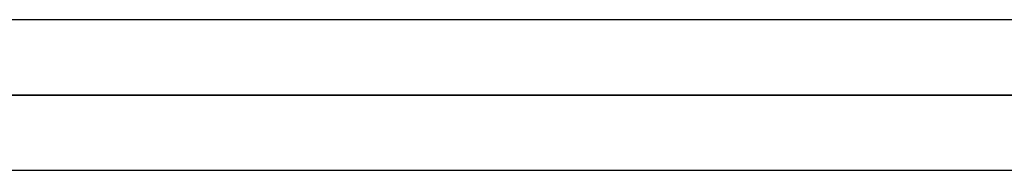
# Model space of a CAD drawing. Header units: millimetres. Extents: x -243 to 243, y -92 to 86.
# Tile 44 of 81: x 32.79 to 44.51, y -25.95 to -24.16. Entities that reach past the tile are written whole.
import ezdxf

# ---------------------------------------------------------------- set-up
doc = ezdxf.new("R2010")
doc.units = ezdxf.units.MM
doc.layers.add('MAIN-1', color=7, linetype='Continuous')

msp = doc.modelspace()

# ---------------------------------------------------------------- linework, layer by layer
at = {"layer": 'MAIN-1'}
for p, q in [((135.382, -24.163), (-135.382, -24.163)), ((135.382, -24.163), (-135.382, -24.163)), ((50.827, -24.163), (-50.827, -24.163)), ((50.827, -24.163), (-50.827, -24.163)), ((136.222, -25.058), (-136.222, -25.058)), ((-136.222, -25.058), (136.222, -25.058)), ((-134.88, -25.058), (134.88, -25.058)), ((134.88, -25.058), (-134.88, -25.058)), ((-51.458, -25.058), (51.458, -25.058)), ((51.458, -25.058), (-51.458, -25.058)), ((50.288, -25.058), (-50.288, -25.058)), ((-50.288, -25.058), (50.288, -25.058)), ((-135.479, -25.953), (135.479, -25.953)), ((-135.479, -25.953), (135.479, -25.953)), ((-50.927, -25.953), (50.927, -25.953)), ((-50.927, -25.953), (50.927, -25.953))]:
    msp.add_line(p, q, dxfattribs=at)

doc.saveas('drawing.dxf')
